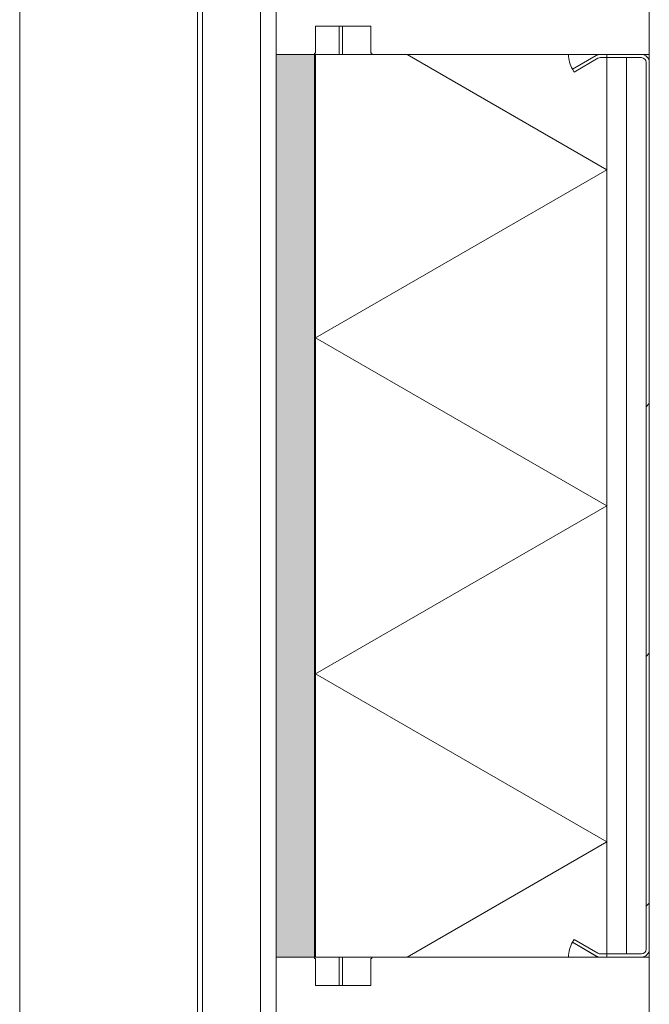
# Model space of a CAD drawing. Header units: millimetres. Extents: x -281 to 121694, y -16481 to 65128.
# Tile 24 of 256: x 8940 to 9340, y 9070 to 9696. Entities that reach past the tile are written whole.
import ezdxf

# ---------------------------------------------------------------- set-up
doc = ezdxf.new("R2010")
doc.units = ezdxf.units.MM
for name, color, linetype, lineweight in [('A--L$01A__Algemeen', 7, 'Continuous', 5), ('A--L21__Buitenwanden', 3, 'Continuous', 5), ('A--L3__Afbouw', 2, 'Continuous', 5), ('A--L82__LosseGebruikersInvent', 1, 'Continuous', 5)]:
    doc.layers.add(name, color=color, linetype=linetype, lineweight=lineweight)

# ---------------------------------------------------------------- blocks, each defined once
blk = doc.blocks.new('NLRS_21_CWP_glass panel _T_D__gen_cpz - NLRS_21_10_CWP_vliesgevel isolatie 30min_gen_cpz-73492050-L_80_ 12')
at = {"layer": 'A--L$01A__Algemeen'}
h = blk.add_hatch(dxfattribs=at)
h.set_pattern_fill('FP_120', color=256, style=0, pattern_type=2)
h.set_pattern_definition([(135, (9386.9, -9340), (-449.013, -449.013), []), (135, (9386.9, -9181.25), (-898.026, 6e-14), []), (135, (9386.9, -9498.75), (-898.026, 6e-14), [])])
h.paths.add_polyline_path([(286.87, -5), (284.87, -5), (284.87, -31.16), (286.87, -31.16)])
h.paths.add_polyline_path([(286.21, -33.66), (284.47, -32.66), (275.72, -47.82), (277.46, -48.82), (284.47, -36.66)])
h.paths.add_polyline_path([(281.87, -2), (281.87, 0), (-281.87, 0), (-281.87, -2), (105.67, -2)])
h.paths.add_polyline_path([(-275.72, -47.82), (-284.47, -32.66), (-286.21, -33.66), (-277.46, -48.82)])
h.paths.add_polyline_path([(-284.87, -31.16), (-284.87, -5), (-286.87, -5), (-286.87, -31.16)])
for p, q in [((286.87, 0), (-286.87, 0)), ((281.87, 0), (-281.87, 0)), ((286.87, -212), (286.87, 0)), ((-286.87, 0), (-286.87, -212)), ((-286.87, -5), (-286.87, -31.16)), ((-284.87, -31.16), (-284.87, -5)), ((-284.87, -5), (-284.87, -14.5)), ((-281.87, -2), (281.87, -2)), ((281.87, -2), (-281.87, -2)), ((284.87, -5), (284.87, -31.16)), ((284.87, -14.5), (284.87, -5)), ((286.87, -31.16), (286.87, -5)), ((284.87, -14.5), (-284.87, -14.5)), ((-284.87, -14.5), (-284.87, -27)), ((-284.87, -14.5), (284.87, -14.5)), ((284.87, -27), (284.87, -14.5)), ((-286.87, -27), (286.87, -27)), ((-286.87, -212), (-286.87, -27)), ((-213.62, -27), (-286.87, -153.88)), ((286.87, -27), (-286.87, -27)), ((-286.87, -27), (-286.87, -212)), ((-284.87, -27), (284.87, -27)), ((-213.62, -27), (-106.81, -212)), ((0, -27), (-106.81, -212)), ((0, -27), (106.81, -212)), ((213.62, -27), (106.81, -212)), ((213.62, -27), (286.87, -153.88)), ((286.87, -27), (286.87, -212)), ((286.87, -212), (286.87, -27)), ((-286.87, -32.5), (-286.87, -51.34)), ((-277.46, -48.82), (-286.87, -32.5)), ((-286.21, -33.66), (-277.46, -48.82)), ((-275.72, -47.82), (-284.47, -32.66)), ((284.47, -32.66), (275.72, -47.82)), ((286.87, -32.5), (277.46, -48.82)), ((277.46, -48.82), (286.21, -33.66)), ((286.87, -51.34), (286.87, -32.5)), ((-277.46, -48.82), (-275.72, -47.82)), ((275.72, -47.82), (277.46, -48.82)), ((286.87, -212), (-286.87, -212)), ((-286.87, -212), (286.87, -212)), ((-286.87, -212), (286.87, -212))]:
    blk.add_line(p, q, dxfattribs=at)
for centre, radius, start, end in [((281.87, -5), 5, 0, 90), ((-281.87, -5), 5, 90, 180), ((-281.87, -5), 3, 90, 180), ((-281.87, -5), 3, 90, 180), ((281.87, -5), 3, 0, 90), ((281.87, -5), 3, 0, 90), ((-281.87, -31.16), 5, 180, 210), ((-281.87, -31.16), 3, 180, 210), ((281.87, -31.16), 3, 330, 0), ((281.87, -31.16), 5, 330, 360), ((-286.87, -32.5), 18.84, 270, 300), ((286.87, -32.5), 18.84, 240, 270)]:
    blk.add_arc(centre, radius, start, end, dxfattribs=at)
blk = doc.blocks.new('Rectangular Mullion - 1332_210 x 60_30min-48998528-L_80_ 12')
at = {"layer": 'A--L3__Afbouw'}
for p, q in [((-60, 212.8), (-60, 237)), ((-60, 237), (0, 237)), ((0, 237), (0, 212.8)), ((-59.2, 212.8), (-60, 212.8)), ((-59.2, 212), (-59.2, 212.8)), ((0, 212.8), (-0.8, 212.8)), ((-0.8, 212.8), (-0.8, 212)), ((-42, 212), (-59.2, 212)), ((-42, 177), (-42, 212)), ((-0.8, 212), (-18, 212)), ((-18, 212), (-18, 177)), ((-60, 176.2), (-59.2, 176.2)), ((-59.2, 176.2), (-59.2, 177)), ((-59.2, 177), (-42, 177)), ((-18, 177), (-0.8, 177)), ((-0.8, 177), (-0.8, 176.2)), ((-0.8, 176.2), (0, 176.2)), ((0, 176.2), (0, 0)), ((0, 0), (-60, 0))]:
    blk.add_line(p, q, dxfattribs=at)
blk = doc.blocks.new('Rectangular Mullion - 1332_210 x 60_30min-34612177-L_80_ 12')
at = {"layer": 'A--L3__Afbouw'}
for points in [[(9127.2, 9100), (9127.2, 9673.75), (9103, 9673.75), (9103, 9100), (9118.78, 9100)], [(9127.2, 9100), (9128, 9100), (9127.2, 9122.11)]]:
    blk.add_hatch(color=256, dxfattribs=at).paths.add_polyline_path(points)
for p, q in [((9103, 9673.75), (9103, 9100)), ((9127.2, 9673.75), (9128, 9673.75)), ((9127.2, 9673.75), (9127.2, 9100)), ((9128, 9100), (9127.2, 9100))]:
    blk.add_line(p, q, dxfattribs=at)
blk = doc.blocks.new('Rectangular Mullion - 1332_210 x 60_30min-48998522-L_80_ 12')
at = {"layer": 'A--L3__Afbouw'}
for p, q in [((-30, 221.22), (-30, 237)), ((-30, 237), (30, 237)), ((30, 237), (30, 212.8)), ((-29.2, 212.8), (-30, 212.8)), ((-29.2, 212), (-29.2, 212.8)), ((30, 212.8), (29.2, 212.8)), ((29.2, 212.8), (29.2, 212)), ((-12, 212), (-29.2, 212)), ((-12, 177), (-12, 212)), ((29.2, 212), (12, 212)), ((12, 212), (12, 177)), ((-30, 0), (-30, 176.2)), ((-30, 176.2), (-29.2, 176.2)), ((-29.2, 176.2), (-29.2, 177)), ((-29.2, 177), (-12, 177)), ((12, 177), (29.2, 177)), ((29.2, 177), (29.2, 176.2)), ((29.2, 176.2), (30, 176.2)), ((30, 0), (-30, 0))]:
    blk.add_line(p, q, dxfattribs=at)
blk = doc.blocks.new('Rectangular Mullion - gevelband kader-64324186-L_80_ 12')
at = {"layer": 'A--L3__Afbouw'}
for p, q in [((8939.95, 8640), (8939.95, 10852.5)), ((9092.95, 9730.78), (9092.95, 8793))]:
    blk.add_line(p, q, dxfattribs=at)
blk = doc.blocks.new('zetwerk - NLRS_41_12_05_GM_zetwerk gevel_gen_cpz-73492132-L_80_ 12')
at = {"layer": 'A--L$01A__Algemeen'}
for p, q in [((-346.9, -50), (603.9, -50)), ((600.9, -47), (-343.9, -47))]:
    blk.add_line(p, q, dxfattribs=at)

msp = doc.modelspace()

# ---------------------------------------------------------------- linework, layer by layer
at = {"layer": 'A--L21__Buitenwanden'}
for p, q in [((9142.9, 9691.75), (9142.9, 9673.75)), ((9145, 9673.75), (9145, 9691.75)), ((9142.9, 9100), (9142.9, 9082)), ((9145, 9082), (9145, 9100))]:
    msp.add_line(p, q, dxfattribs=at)

# ---------------------------------------------------------------- block references
at = {"layer": 'A--L$01A__Algemeen', "rotation": 269.9999999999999}
msp.add_blockref('zetwerk - NLRS_41_12_05_GM_zetwerk gevel_gen_cpz-73492132-L_80_ 12', (9103, 9386.88), dxfattribs=at)
at = {"layer": 'A--L3__Afbouw'}
for name in ['Rectangular Mullion - gevelband kader-64324186-L_80_ 12', 'Rectangular Mullion - 1332_210 x 60_30min-34612177-L_80_ 12']:
    msp.add_blockref(name, (0, 0), dxfattribs=at)
at = {"layer": 'A--L3__Afbouw', "extrusion": (0, 0, -1), "rotation": 270.0000000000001}
for name, p in [('Rectangular Mullion - 1332_210 x 60_30min-48998522-L_80_ 12', (-9340, 9703.75)), ('Rectangular Mullion - 1332_210 x 60_30min-48998528-L_80_ 12', (-9340, 9040))]:
    msp.add_blockref(name, p, dxfattribs=at)
at = {"layer": 'A--L82__LosseGebruikersInvent', "rotation": 269.9999999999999}
msp.add_blockref('NLRS_21_CWP_glass panel _T_D__gen_cpz - NLRS_21_10_CWP_vliesgevel isolatie 30min_gen_cpz-73492050-L_80_ 12', (9340, 9386.88), dxfattribs=at)

doc.saveas('drawing.dxf')
